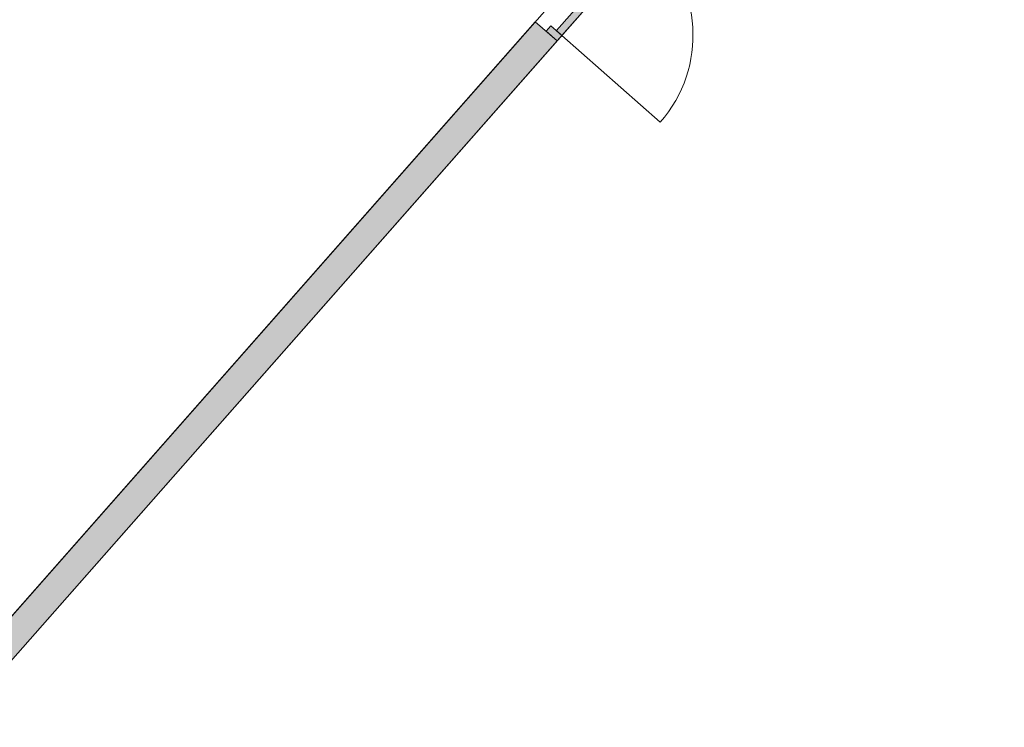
# Model space of a CAD drawing. Header units: millimetres. Extents: x 23089 to 106528, y 39021 to 113498.
# Tile 43 of 50: x 70451 to 77208, y 87874 to 92729. Entities that reach past the tile are written whole.
import ezdxf

# ---------------------------------------------------------------- set-up
doc = ezdxf.new("R2010")
doc.units = ezdxf.units.MM
for name, color, linetype, lineweight in [('A--A2__Ruwbouw', 8, 'Continuous', 9), ('A--L$01A__Algemeen', 7, 'Continuous', 9), ('A--L22__Binnenwanden', 2, 'Continuous', 9), ('A--L3__Afbouw', 2, 'Continuous', 9), ('A--LR9__AlgVoorz', 7, 'Continuous', 9)]:
    doc.layers.add(name, color=color, linetype=linetype, lineweight=lineweight)

# ---------------------------------------------------------------- blocks, each defined once
blk = doc.blocks.new('32_DO_WB_vo deur dubbel - vo-1929160-DO-Begane grond - Nieuwe vloeren')
at = {"layer": 'A--L3__Afbouw'}
h = blk.add_hatch(color=9, dxfattribs=at)
h.paths.add_polyline_path([(584.8, 100), (534.8, 100), (534.8, 0), (584.8, 0), (584.8, 94)])
h.paths.add_polyline_path([(-1265.2, 100), (-1315.2, 97.7), (-1315.2, 0), (-1265.2, 0), (-1265.2, 50)])
for points in [[(-365.2, 100), (-1265.2, 100), (-1265.2, 50), (-365.2, 50)], [(534.8, 100), (-365.2, 100), (-365.2, 50), (534.8, 56)]]:
    blk.add_hatch(color=9, dxfattribs=at).paths.add_polyline_path(points)
at = {"layer": 'A--L$01A__Algemeen'}
for p, q in [((-1265.2, 100), (-1265.2, 1000)), ((534.8, 100), (534.8, 1000))]:
    blk.add_line(p, q, dxfattribs=at)
for centre, start, end in [((-1265.2, 100), 360, 90), ((534.8, 100), 90, 180)]:
    blk.add_arc(centre, 900, start, end, dxfattribs=at)
at = {"layer": 'A--L3__Afbouw'}
for p, q in [((-1265.2, 100), (-1315.2, 100)), ((-1315.2, 100), (-1315.2, 0)), ((-365.2, 100), (-1265.2, 100)), ((-1265.2, 100), (-1265.2, 50)), ((-1265.2, 0), (-1265.2, 100)), ((-365.2, 50), (-365.2, 100)), ((534.8, 100), (-365.2, 100)), ((-365.2, 100), (-365.2, 50)), ((534.8, 50), (534.8, 100)), ((584.8, 100), (534.8, 100)), ((534.8, 100), (534.8, 0)), ((584.8, 0), (584.8, 100)), ((-1315.2, 0), (-1265.2, 0)), ((-1265.2, 50), (-365.2, 50)), ((-365.2, 50), (534.8, 50)), ((534.8, 0), (584.8, 0))]:
    blk.add_line(p, q, dxfattribs=at)

msp = doc.modelspace()

# ---------------------------------------------------------------- hatches: boundary and pattern name
at = {"layer": 'A--A2__Ruwbouw'}
h = msp.add_hatch(color=9, dxfattribs=at)
h.paths.add_polyline_path([(68334.1, 85994.2), (74138.8, 92583.2), (73988.7, 92715.4), (68184, 86126.4), (68250.1, 86068.2)])
h.paths.add_polyline_path([(75394.8, 94008.9), (76238.8, 94967.1), (76088.8, 95099.3), (75244.7, 94141.1), (75393, 94010.4)])
h.paths.add_polyline_path([(76820.6, 95627.4), (76961.5, 95796.4), (76815.9, 95924.7), (76670.5, 95759.6), (76722.8, 95713.5)])
h.paths.add_polyline_path([(77547.7, 96452.8), (78466.4, 97495.6), (78316.3, 97627.8), (77397.6, 96585)])

# ---------------------------------------------------------------- linework, layer by layer
at = {"layer": 'A--L22__Binnenwanden', "lineweight": 15}
for p, q in [((73988.7, 92715.4), (68250.1, 86201.4)), ((74138.8, 92583.2), (73988.7, 92715.4)), ((68334.1, 85994.2), (74138.8, 92583.2))]:
    msp.add_line(p, q, dxfattribs=at)
at = {"layer": 'A--LR9__AlgVoorz'}
msp.add_line((75285.2, 93884.6), (68334.1, 85994.2), dxfattribs=at)
at = {"layer": 'A--LR9__AlgVoorz', "flags": 128}
msp.add_lwpolyline([(62181.5, 88387.1), (62604.7, 81304.8), (66240.2, 85431.6), (67500.4, 86862), (68250.1, 86201.4), (75203.2, 94094.1), (75163.5, 94129.1), (74490.2, 94722.3), (73739.5, 95383.7), (72689.6, 96308.7), (70712.6, 98050.6), (66920.1, 93754.8)], close=True, dxfattribs=at)

# ---------------------------------------------------------------- block references
at = {"layer": 'A--L3__Afbouw', "rotation": 228.6212953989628}
msp.add_blockref('32_DO_WB_vo deur dubbel - vo-1929160-DO-Begane grond - Nieuwe vloeren', (74450.3, 93088.2), dxfattribs=at)

doc.saveas('drawing.dxf')
